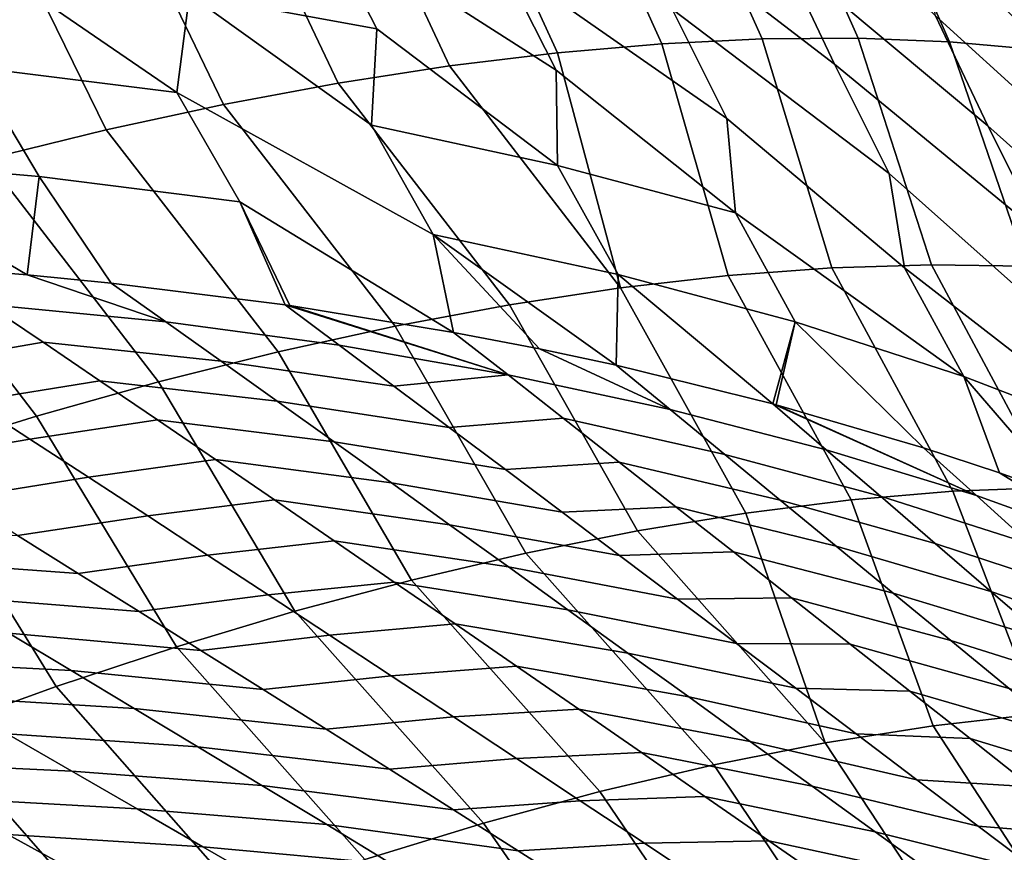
# Model space of a CAD drawing. Header units: metres. Extents: x -167 to 28, y -50 to 27.
# Tile 111 of 256: x -30.92 to -26.95, y -14.35 to -10.99. Entities that reach past the tile are written whole.
import ezdxf

# ---------------------------------------------------------------- set-up
doc = ezdxf.new("R2010")
doc.units = ezdxf.units.M
doc.layers.add('solid_12_065_011_XXX', color=7, linetype='CONTINUOUS')

msp = doc.modelspace()

# ---------------------------------------------------------------- linework, layer by layer
at = {"layer": 'solid_12_065_011_XXX'}
for points in [[(-27.033537, -10.013972, 43.299885), (-26.436106, -10.706511, 42.465313), (-26.235592, -11.15894, 42.876575), (-26.944084, -10.413088, 43.956417)], [(-29.922642, -10.150769, 52.29369), (-28.981188, -10.757697, 51.187038), (-28.758469, -11.198856, 51.517506), (-29.707312, -10.591297, 52.591591)], [(-28.332592, -11.092037, 98.219666), (-28.755957, -10.158375, 98.656258), (-29.183826, -10.191267, 98.27816), (-28.753113, -11.128288, 97.846817)], [(-27.928259, -11.072632, 98.611206), (-28.345377, -10.141739, 99.05407), (-28.755957, -10.158375, 98.656258), (-28.332592, -11.092037, 98.219666)], [(-28.516071, -10.125435, 48.692455), (-27.845871, -10.730705, 47.974174), (-27.635532, -11.173844, 48.336662), (-28.500956, -10.509792, 49.42791)], [(-27.541254, -11.070129, 99.02034), (-27.953285, -10.141409, 99.470451), (-28.345377, -10.141739, 99.05407), (-27.928259, -11.072632, 98.611206)], [(-27.172668, -11.084536, 99.445908), (-27.580822, -10.157386, 99.90419), (-27.953285, -10.141409, 99.470451), (-27.541254, -11.070129, 99.02034)], [(-26.823545, -11.115809, 99.886703), (-27.229071, -10.189623, 100.354012), (-27.580822, -10.157386, 99.90419), (-27.172668, -11.084536, 99.445908)], [(-27.49189, -10.144551, 45.438084), (-26.748589, -10.862606, 44.345448), (-26.650175, -11.254337, 45.03157), (-27.299994, -10.591423, 45.805233)], [(-28.753113, -11.128288, 97.846817), (-29.183826, -10.191267, 98.27816), (-29.627743, -10.240322, 97.920891), (-29.188633, -11.181286, 97.493713)], [(-26.494867, -11.163864, 100.341492), (-26.899057, -10.238026, 100.818619), (-27.229071, -10.189623, 100.354012), (-26.823545, -11.115809, 99.886703)], [(-29.188633, -11.181286, 97.493713), (-29.627743, -10.240322, 97.920891), (-30.086414, -10.305395, 97.585487), (-29.637922, -11.250877, 97.161354)], [(-29.637922, -11.250877, 97.161354), (-30.086414, -10.305395, 97.585487), (-30.558502, -10.386298, 97.272926), (-30.099714, -11.336868, 96.85067)], [(-29.19342, -10.316422, 50.868179), (-28.290394, -10.951937, 49.768314), (-28.069668, -11.393474, 50.120651), (-28.981188, -10.757697, 51.187038)], [(-27.889326, -10.345628, 47.254658), (-27.22876, -10.978962, 46.508289), (-27.017185, -11.423225, 46.893349), (-27.845871, -10.730705, 47.974174)], [(-30.099714, -11.336868, 96.85067), (-30.558502, -10.386298, 97.272926), (-31.042635, -10.482794, 96.984108), (-30.572706, -11.439014, 96.562553)], [(-29.707312, -10.591297, 52.591591), (-29.481178, -11.03213, 52.900772), (-30.237175, -10.893438, 54.269257), (-30.468122, -10.452882, 53.980732)], [(-30.572706, -11.439014, 96.562553), (-31.042635, -10.482794, 96.984108), (-31.537401, -10.594604, 96.719887), (-31.055561, -11.55703, 96.297798)], [(-28.500956, -10.509792, 49.42791), (-27.635532, -11.173844, 48.336662), (-27.415367, -11.615816, 48.711399), (-28.290394, -10.951937, 49.768314)], [(-29.707312, -10.591297, 52.591591), (-28.758469, -11.198856, 51.517506), (-28.752638, -11.582932, 52.298111), (-29.481178, -11.03213, 52.900772)], [(-27.299994, -10.591423, 45.805233), (-26.650175, -11.254337, 45.03157), (-26.435892, -11.69986, 45.439636), (-27.22876, -10.978962, 46.508289)], [(-28.981188, -10.757697, 51.187038), (-28.069668, -11.393474, 50.120651), (-28.035591, -11.774425, 50.886826), (-28.758469, -11.198856, 51.517506)], [(-27.845871, -10.730705, 47.974174), (-27.017185, -11.423225, 46.893349), (-26.796127, -11.865692, 47.290966), (-27.635532, -11.173844, 48.336662)], [(-31.025814, -10.7829, 55.621796), (-30.288816, -11.288878, 55.0769), (-31.106588, -11.186578, 56.44194)], [(-31.025814, -10.7829, 55.621796), (-30.237175, -10.893438, 54.269257), (-30.288816, -11.288878, 55.0769)], [(-30.237175, -10.893438, 54.269257), (-29.503935, -11.421035, 53.695213), (-29.254883, -11.861261, 54.019592), (-30.288816, -11.288878, 55.0769)], [(-30.237175, -10.893438, 54.269257), (-29.481178, -11.03213, 52.900772), (-29.503935, -11.421035, 53.695213)], [(-28.290394, -10.951937, 49.768314), (-27.415367, -11.615816, 48.711399), (-27.353428, -11.995345, 49.462605), (-28.069668, -11.393474, 50.120651)], [(-27.22876, -10.978962, 46.508289), (-26.435892, -11.69986, 45.439636), (-26.212479, -12.142887, 45.860565), (-27.017185, -11.423225, 46.893349)], [(-29.481178, -11.03213, 52.900772), (-28.752638, -11.582932, 52.298111), (-29.503935, -11.421035, 53.695213)], [(-28.064877, -12.027399, 97.576996), (-27.646803, -11.996235, 97.966904), (-27.928259, -11.072632, 98.611206), (-28.332592, -11.092037, 98.219666)], [(-27.646803, -11.996235, 97.966904), (-27.245506, -11.983562, 98.375053), (-27.541254, -11.070129, 99.02034), (-27.928259, -11.072632, 98.611206)], [(-27.245506, -11.983562, 98.375053), (-26.86216, -11.989418, 98.800255), (-27.172668, -11.084536, 99.445908), (-27.541254, -11.070129, 99.02034)], [(-31.106588, -11.186578, 56.44194), (-30.843914, -11.627452, 56.723713), (-31.684937, -11.55528, 58.050735), (-31.956526, -11.114225, 57.789135)], [(-28.49851, -12.076962, 97.206467), (-28.064877, -12.027399, 97.576996), (-28.332592, -11.092037, 98.219666), (-28.753113, -11.128288, 97.846817)], [(-26.86216, -11.989418, 98.800255), (-26.497881, -12.013785, 99.241264), (-26.823545, -11.115809, 99.886703), (-27.172668, -11.084536, 99.445908)], [(-28.49851, -12.076962, 97.206467), (-28.753113, -11.128288, 97.846817), (-29.188633, -11.181286, 97.493713)], [(-30.288816, -11.288878, 55.0769), (-30.033663, -11.729475, 55.379612), (-30.843914, -11.627452, 56.723713), (-31.106588, -11.186578, 56.44194)], [(-28.49851, -12.076962, 97.206467), (-29.188633, -11.181286, 97.493713), (-29.637922, -11.250877, 97.161354), (-28.94644, -12.144782, 96.8564)], [(-27.635532, -11.173844, 48.336662), (-26.796127, -11.865692, 47.290966), (-26.706755, -12.245497, 48.026711), (-27.415367, -11.615816, 48.711399)], [(-28.758469, -11.198856, 51.517506), (-28.035591, -11.774425, 50.886826), (-28.752638, -11.582932, 52.298111)], [(-28.94644, -12.144782, 96.8564), (-29.637922, -11.250877, 97.161354), (-30.099714, -11.336868, 96.85067), (-29.407354, -12.230659, 96.527817)], [(-30.288816, -11.288878, 55.0769), (-29.254883, -11.861261, 54.019592), (-29.172403, -12.256081, 54.644711), (-30.033663, -11.729475, 55.379612)], [(-29.407354, -12.230659, 96.527817), (-30.099714, -11.336868, 96.85067), (-30.572706, -11.439014, 96.562553), (-29.879913, -12.334344, 96.221672)], [(-28.069668, -11.393474, 50.120651), (-27.353428, -11.995345, 49.462605), (-27.113924, -12.433936, 49.855793), (-28.035591, -11.774425, 50.886826)], [(-28.752638, -11.582932, 52.298111), (-28.508242, -12.022697, 52.644825), (-29.254883, -11.861261, 54.019592), (-29.503935, -11.421035, 53.695213)], [(-27.017185, -11.423225, 46.893349), (-26.212479, -12.142887, 45.860565), (-26.09614, -12.524658, 46.580414), (-26.796127, -11.865692, 47.290966)], [(-29.879913, -12.334344, 96.221672), (-30.572706, -11.439014, 96.562553), (-31.055561, -11.55703, 96.297798), (-30.362736, -12.455534, 95.938858)], [(-31.684937, -11.55528, 58.050735), (-30.891424, -12.024337, 57.506863), (-31.278225, -11.992617, 58.111229)], [(-31.684937, -11.55528, 58.050735), (-30.843914, -11.627452, 56.723713), (-30.891424, -12.024337, 57.506863)], [(-30.362736, -12.455534, 95.938858), (-31.055561, -11.55703, 96.297798), (-31.546917, -11.690578, 96.057167), (-30.854414, -12.593875, 95.680206)], [(-28.035591, -11.774425, 50.886826), (-27.794384, -12.213644, 51.256496), (-28.508242, -12.022697, 52.644825), (-28.752638, -11.582932, 52.298111)], [(-30.843914, -11.627452, 56.723713), (-30.553652, -12.057796, 56.967922), (-30.891424, -12.024337, 57.506863)], [(-30.033663, -11.729475, 55.379612), (-29.851562, -12.145636, 55.812168), (-30.553652, -12.057796, 56.967922), (-30.843914, -11.627452, 56.723713)], [(-27.415367, -11.615816, 48.711399), (-26.706755, -12.245497, 48.026711), (-26.467449, -12.683385, 48.443928), (-27.353428, -11.995345, 49.462605)], [(-30.854414, -12.593875, 95.680206), (-31.546917, -11.690578, 96.057167), (-32.045383, -11.839285, 95.841339), (-31.353514, -12.748963, 95.446472)], [(-30.033663, -11.729475, 55.379612), (-29.172403, -12.256081, 54.644711), (-29.832792, -12.14834, 55.780579)], [(-30.033663, -11.729475, 55.379612), (-29.832792, -12.14834, 55.780579), (-29.851562, -12.145636, 55.812168)], [(-28.035591, -11.774425, 50.886826), (-27.113924, -12.433936, 49.855793), (-27.794384, -12.213644, 51.256496)], [(-29.254883, -11.861261, 54.019592), (-28.516611, -12.389061, 53.466297), (-28.825586, -12.323007, 54.028107)], [(-29.254883, -11.861261, 54.019592), (-28.508242, -12.022697, 52.644825), (-28.516611, -12.389061, 53.466297)], [(-29.254883, -11.861261, 54.019592), (-28.825586, -12.323007, 54.028107), (-29.172403, -12.256081, 54.644711)], [(-26.763601, -12.881464, 97.86528), (-27.245506, -11.983562, 98.375053), (-27.646803, -11.996235, 97.966904), (-27.158253, -12.897205, 97.464355)], [(-26.385662, -12.884565, 98.282272), (-26.86216, -11.989418, 98.800255), (-27.245506, -11.983562, 98.375053), (-26.763601, -12.881464, 97.86528)], [(-31.054401, -12.143289, 57.997879), (-31.278225, -11.992617, 58.111229), (-30.891424, -12.024337, 57.506863), (-30.332943, -12.21417, 56.855103)], [(-30.891424, -12.024337, 57.506863), (-30.553652, -12.057796, 56.967922), (-30.332943, -12.21417, 56.855103)], [(-28.508242, -12.022697, 52.644825), (-27.884604, -12.544489, 52.277676), (-28.516611, -12.389061, 53.466297)], [(-28.508242, -12.022697, 52.644825), (-27.794384, -12.213644, 51.256496), (-27.884604, -12.544489, 52.277676)], [(-27.568504, -12.931745, 97.080643), (-28.064877, -12.027399, 97.576996), (-28.49851, -12.076962, 97.206467), (-27.9932, -12.984985, 96.715218)], [(-27.158253, -12.897205, 97.464355), (-27.646803, -11.996235, 97.966904), (-28.064877, -12.027399, 97.576996), (-27.568504, -12.931745, 97.080643)], [(-27.353428, -11.995345, 49.462605), (-26.467449, -12.683385, 48.443928), (-27.113924, -12.433936, 49.855793)], [(-30.332943, -12.21417, 56.855103), (-30.553652, -12.057796, 56.967922), (-29.851562, -12.145636, 55.812168), (-29.633715, -12.307924, 55.700062)], [(-27.9932, -12.984985, 96.715218), (-28.49851, -12.076962, 97.206467), (-28.94644, -12.144782, 96.8564), (-28.431141, -13.056777, 96.369118)], [(-31.346474, -12.385382, 58.911121), (-31.575212, -12.238037, 59.019386), (-31.054401, -12.143289, 57.997879), (-30.827841, -12.296365, 57.88641)], [(-30.827841, -12.296365, 57.88641), (-31.054401, -12.143289, 57.997879), (-30.332943, -12.21417, 56.855103), (-30.109478, -12.372984, 56.744228)], [(-29.851562, -12.145636, 55.812168), (-29.832792, -12.14834, 55.780579), (-28.952549, -12.428117, 54.531139)], [(-29.633715, -12.307924, 55.700062), (-29.851562, -12.145636, 55.812168), (-28.952549, -12.428117, 54.531139)], [(-29.832792, -12.14834, 55.780579), (-29.172403, -12.256081, 54.644711), (-28.952549, -12.428117, 54.531139)], [(-28.431141, -13.056777, 96.369118), (-28.94644, -12.144782, 96.8564), (-29.407354, -12.230659, 96.527817), (-28.881094, -13.146917, 96.043304)], [(-30.109478, -12.372984, 56.744228), (-30.332943, -12.21417, 56.855103), (-29.633715, -12.307924, 55.700062), (-29.413092, -12.472682, 55.589958)], [(-27.794384, -12.213644, 51.256496), (-27.871248, -12.548085, 52.251957), (-27.884604, -12.544489, 52.277676)], [(-27.794384, -12.213644, 51.256496), (-27.276783, -12.722268, 51.079609), (-27.871248, -12.548085, 52.251957)], [(-27.794384, -12.213644, 51.256496), (-27.113924, -12.433936, 49.855793), (-26.971148, -12.823255, 50.45467), (-27.276783, -12.722268, 51.079609)], [(-28.881094, -13.146917, 96.043304), (-29.407354, -12.230659, 96.527817), (-29.879913, -12.334344, 96.221672), (-29.341791, -13.255152, 95.738716)], [(-28.952549, -12.428117, 54.531139), (-29.172403, -12.256081, 54.644711), (-28.825586, -12.323007, 54.028107), (-28.299101, -12.567638, 53.35376)], [(-31.115129, -12.534941, 58.804771), (-31.346474, -12.385382, 58.911121), (-30.827841, -12.296365, 57.88641), (-30.598553, -12.451805, 57.776905)], [(-30.598553, -12.451805, 57.776905), (-30.827841, -12.296365, 57.88641), (-30.109478, -12.372984, 56.744228), (-29.883265, -12.534195, 56.635372)], [(-29.413092, -12.472682, 55.589958), (-29.633715, -12.307924, 55.700062), (-28.952549, -12.428117, 54.531139)], [(-29.341791, -13.255152, 95.738716), (-29.879913, -12.334344, 96.221672), (-30.362736, -12.455534, 95.938858), (-29.811934, -13.381176, 95.456192)], [(-28.825586, -12.323007, 54.028107), (-28.516611, -12.389061, 53.466297), (-28.299101, -12.567638, 53.35376)], [(-29.883265, -12.534195, 56.635372), (-30.109478, -12.372984, 56.744228), (-29.413092, -12.472682, 55.589958), (-29.189695, -12.639867, 55.48193)], [(-29.189695, -12.639867, 55.48193), (-29.413092, -12.472682, 55.589958), (-28.952549, -12.428117, 54.531139), (-28.729774, -12.602756, 54.419716)], [(-28.729774, -12.602756, 54.419716), (-28.952549, -12.428117, 54.531139), (-28.299101, -12.567638, 53.35376), (-28.078644, -12.748846, 53.243439)], [(-28.299101, -12.567638, 53.35376), (-28.516611, -12.389061, 53.466297), (-27.884604, -12.544489, 52.277676), (-27.669392, -12.729671, 52.166443)], [(-30.881197, -12.686685, 58.700417), (-31.115129, -12.534941, 58.804771), (-30.598553, -12.451805, 57.776905), (-30.36655, -12.60957, 57.669437)], [(-29.811934, -13.381176, 95.456192), (-30.362736, -12.455534, 95.938858), (-30.854414, -12.593875, 95.680206), (-30.290195, -13.524633, 95.196533)], [(-30.36655, -12.60957, 57.669437), (-30.598553, -12.451805, 57.776905), (-29.883265, -12.534195, 56.635372), (-29.654312, -12.697764, 56.52861)], [(-26.467449, -12.683385, 48.443928), (-26.135252, -13.144407, 48.658215), (-26.693542, -12.922283, 49.872868), (-27.113924, -12.433936, 49.855793)], [(-27.113924, -12.433936, 49.855793), (-26.693542, -12.922283, 49.872868), (-26.971148, -12.823255, 50.45467)], [(-31.410831, -12.777133, 59.720688), (-31.647442, -12.630759, 59.822186), (-31.115129, -12.534941, 58.804771), (-30.881197, -12.686685, 58.700417)], [(-29.654312, -12.697764, 56.52861), (-29.883265, -12.534195, 56.635372), (-29.189695, -12.639867, 55.48193), (-28.963537, -12.80944, 55.376057)], [(-27.884604, -12.544489, 52.277676), (-27.871248, -12.548085, 52.251957), (-27.063896, -12.914036, 50.969982)], [(-27.669392, -12.729671, 52.166443), (-27.884604, -12.544489, 52.277676), (-27.063896, -12.914036, 50.969982)], [(-28.078644, -12.748846, 53.243439), (-28.299101, -12.567638, 53.35376), (-27.669392, -12.729671, 52.166443), (-27.45121, -12.917501, 52.057487)], [(-27.871248, -12.548085, 52.251957), (-27.276783, -12.722268, 51.079609), (-27.063896, -12.914036, 50.969982)], [(-30.290195, -13.524633, 95.196533), (-30.854414, -12.593875, 95.680206), (-31.353514, -12.748963, 95.446472), (-30.775229, -13.685122, 94.96048)], [(-30.644693, -12.840584, 58.598137), (-30.881197, -12.686685, 58.700417), (-30.36655, -12.60957, 57.669437), (-30.131849, -12.769627, 57.564095)], [(-30.131849, -12.769627, 57.564095), (-30.36655, -12.60957, 57.669437), (-29.654312, -12.697764, 56.52861), (-29.422634, -12.863659, 56.424034)], [(-28.963537, -12.80944, 55.376057), (-29.189695, -12.639867, 55.48193), (-28.729774, -12.602756, 54.419716), (-28.504084, -12.779953, 54.310528)], [(-28.504084, -12.779953, 54.310528), (-28.729774, -12.602756, 54.419716), (-28.078644, -12.748846, 53.243439), (-27.855244, -12.932637, 53.135418)], [(-31.171762, -12.925538, 59.621231), (-31.410831, -12.777133, 59.720688), (-30.881197, -12.686685, 58.700417), (-30.644693, -12.840584, 58.598137)], [(-29.422634, -12.863659, 56.424034), (-29.654312, -12.697764, 56.52861), (-28.963537, -12.80944, 55.376057), (-28.734625, -12.981368, 55.272427)], [(-27.45121, -12.917501, 52.057487), (-27.669392, -12.729671, 52.166443), (-27.063896, -12.914036, 50.969982), (-26.848021, -13.108459, 50.862686)], [(-27.063896, -12.914036, 50.969982), (-27.276783, -12.722268, 51.079609), (-26.971148, -12.823255, 50.45467), (-26.47666, -13.126567, 49.761944)], [(-30.775229, -13.685122, 94.96048), (-31.353514, -12.748963, 95.446472), (-31.85858, -12.920346, 95.238327), (-31.265667, -13.862186, 94.748695)], [(-30.40564, -12.996607, 58.498016), (-30.644693, -12.840584, 58.598137), (-30.131849, -12.769627, 57.564095), (-29.894466, -12.931946, 57.46096)], [(-29.894466, -12.931946, 57.46096), (-30.131849, -12.769627, 57.564095), (-29.422634, -12.863659, 56.424034), (-29.188248, -13.031849, 56.321728)], [(-28.734625, -12.981368, 55.272427), (-28.963537, -12.80944, 55.376057), (-28.504084, -12.779953, 54.310528), (-28.275482, -12.959665, 54.203655)], [(-28.275482, -12.959665, 54.203655), (-28.504084, -12.779953, 54.310528), (-27.855244, -12.932637, 53.135418), (-27.628902, -13.118969, 53.029778)], [(-27.855244, -12.932637, 53.135418), (-28.078644, -12.748846, 53.243439), (-27.45121, -12.917501, 52.057487), (-27.230059, -13.107934, 51.950897)], [(-26.971148, -12.823255, 50.45467), (-26.693542, -12.922283, 49.872868), (-26.47666, -13.126567, 49.761944)], [(-30.93025, -13.075943, 59.523888), (-31.171762, -12.925538, 59.621231), (-30.644693, -12.840584, 58.598137), (-30.40564, -12.996607, 58.498016)], [(-29.188248, -13.031849, 56.321728), (-29.422634, -12.863659, 56.424034), (-28.734625, -12.981368, 55.272427), (-28.502977, -13.15562, 55.171127)], [(-27.237946, -13.843617, 96.38018), (-26.815456, -13.7952, 96.762527), (-27.158253, -12.897205, 97.464355), (-27.568504, -12.931745, 97.080643)], [(-26.815456, -13.7952, 96.762527), (-26.407915, -13.767036, 97.162712), (-26.763601, -12.881464, 97.86528), (-27.158253, -12.897205, 97.464355)], [(-30.164045, -13.15472, 58.400135), (-30.40564, -12.996607, 58.498016), (-29.894466, -12.931946, 57.46096), (-29.654417, -13.096493, 57.360126)], [(-29.654417, -13.096493, 57.360126), (-29.894466, -12.931946, 57.46096), (-29.188248, -13.031849, 56.321728), (-28.951164, -13.202299, 56.221775)], [(-27.674152, -13.912148, 96.016785), (-27.237946, -13.843617, 96.38018), (-27.568504, -12.931745, 97.080643), (-27.9932, -12.984985, 96.715218)], [(-27.628902, -13.118969, 53.029778), (-27.855244, -12.932637, 53.135418), (-27.230059, -13.107934, 51.950897), (-27.005941, -13.300924, 51.846745)], [(-27.230059, -13.107934, 51.950897), (-27.45121, -12.917501, 52.057487), (-26.848021, -13.108459, 50.862686), (-26.629158, -13.305493, 50.757812)], [(-26.848021, -13.108459, 50.862686), (-27.063896, -12.914036, 50.969982), (-26.47666, -13.126567, 49.761944)], [(-28.502977, -13.15562, 55.171127), (-28.734625, -12.981368, 55.272427), (-28.275482, -12.959665, 54.203655), (-28.043983, -13.141858, 54.099194)], [(-28.043983, -13.141858, 54.099194), (-28.275482, -12.959665, 54.203655), (-27.628902, -13.118969, 53.029778), (-27.399632, -13.307807, 52.926609)], [(-30.686312, -13.228315, 59.428738), (-30.93025, -13.075943, 59.523888), (-30.40564, -12.996607, 58.498016), (-30.164045, -13.15472, 58.400135)], [(-27.674152, -13.912148, 96.016785), (-27.9932, -12.984985, 96.715218), (-28.431141, -13.056777, 96.369118)], [(-31.463373, -13.172683, 60.536831), (-31.708372, -13.027147, 60.631641), (-30.93025, -13.075943, 59.523888), (-30.686312, -13.228315, 59.428738)], [(-28.951164, -13.202299, 56.221775), (-29.188248, -13.031849, 56.321728), (-28.502977, -13.15562, 55.171127), (-28.2686, -13.332161, 55.072239)], [(-27.674152, -13.912148, 96.016785), (-28.431141, -13.056777, 96.369118), (-28.881094, -13.146917, 96.043304), (-28.122808, -14.00059, 95.673401)], [(-29.91993, -13.314891, 58.304569), (-30.164045, -13.15472, 58.400135), (-29.654417, -13.096493, 57.360126), (-29.411716, -13.263233, 57.261669)], [(-29.411716, -13.263233, 57.261669), (-29.654417, -13.096493, 57.360126), (-28.951164, -13.202299, 56.221775), (-28.711397, -13.374975, 56.12426)], [(-28.2686, -13.332161, 55.072239), (-28.502977, -13.15562, 55.171127), (-28.043983, -13.141858, 54.099194), (-27.809599, -13.326497, 53.997231)], [(-27.809599, -13.326497, 53.997231), (-28.043983, -13.141858, 54.099194), (-27.399632, -13.307807, 52.926609), (-27.16744, -13.499116, 52.826012)], [(-27.399632, -13.307807, 52.926609), (-27.628902, -13.118969, 53.029778), (-27.005941, -13.300924, 51.846745), (-26.778864, -13.496438, 51.745132)], [(-27.005941, -13.300924, 51.846745), (-27.230059, -13.107934, 51.950897), (-26.629158, -13.305493, 50.757812), (-26.407307, -13.505095, 50.655441)], [(-31.216042, -13.320076, 60.44418), (-31.463373, -13.172683, 60.536831), (-30.686312, -13.228315, 59.428738), (-30.43996, -13.382621, 59.335854)], [(-30.43996, -13.382621, 59.335854), (-30.686312, -13.228315, 59.428738), (-30.164045, -13.15472, 58.400135), (-29.91993, -13.314891, 58.304569)], [(-28.122808, -14.00059, 95.673401), (-28.881094, -13.146917, 96.043304), (-29.341791, -13.255152, 95.738716), (-28.582607, -14.108689, 95.351021)], [(-28.711397, -13.374975, 56.12426), (-28.951164, -13.202299, 56.221775), (-28.2686, -13.332161, 55.072239), (-28.031509, -13.510957, 54.975849)], [(-28.582607, -14.108689, 95.351021), (-29.341791, -13.255152, 95.738716), (-29.811934, -13.381176, 95.456192), (-29.052212, -14.23613, 95.050583)], [(-29.673302, -13.477082, 58.211391), (-29.91993, -13.314891, 58.304569), (-29.411716, -13.263233, 57.261669), (-29.166376, -13.43213, 57.165672)], [(-29.166376, -13.43213, 57.165672), (-29.411716, -13.263233, 57.261669), (-28.711397, -13.374975, 56.12426), (-28.468956, -13.549841, 56.029263)], [(-26.778864, -13.496438, 51.745132), (-27.005941, -13.300924, 51.846745), (-26.407307, -13.505095, 50.655441), (-26.182474, -13.707229, 50.55566)], [(-30.966389, -13.469292, 60.353764), (-31.216042, -13.320076, 60.44418), (-30.43996, -13.382621, 59.335854), (-30.191208, -13.538823, 59.245304)], [(-30.191208, -13.538823, 59.245304), (-30.43996, -13.382621, 59.335854), (-29.91993, -13.314891, 58.304569), (-29.673302, -13.477082, 58.211391)], [(-28.031509, -13.510957, 54.975849), (-28.2686, -13.332161, 55.072239), (-27.809599, -13.326497, 53.997231), (-27.57234, -13.513547, 53.897858)], [(-27.57234, -13.513547, 53.897858), (-27.809599, -13.326497, 53.997231), (-27.16744, -13.499116, 52.826012), (-26.932337, -13.692859, 52.728073)], [(-27.16744, -13.499116, 52.826012), (-27.399632, -13.307807, 52.926609), (-26.778864, -13.496438, 51.745132), (-26.548838, -13.69444, 51.646152)], [(-29.052212, -14.23613, 95.050583), (-29.811934, -13.381176, 95.456192), (-30.290195, -13.524633, 95.196533), (-29.530254, -14.38254, 94.772972)], [(-28.468956, -13.549841, 56.029263), (-28.711397, -13.374975, 56.12426), (-28.031509, -13.510957, 54.975849), (-27.791708, -13.69197, 54.882038)], [(-31.489048, -13.579955, 61.355213), (-31.743666, -13.434794, 61.443447), (-30.966389, -13.469292, 60.353764), (-30.714432, -13.620296, 60.265644)], [(-29.424171, -13.641257, 58.120682), (-29.673302, -13.477082, 58.211391), (-29.166376, -13.43213, 57.165672), (-28.918406, -13.603146, 57.07222)], [(-28.918406, -13.603146, 57.07222), (-29.166376, -13.43213, 57.165672), (-28.468956, -13.549841, 56.029263), (-28.223848, -13.726857, 55.936871)], [(-30.714432, -13.620296, 60.265644), (-30.966389, -13.469292, 60.353764), (-30.191208, -13.538823, 59.245304), (-29.940069, -13.696887, 59.157162)], [(-29.940069, -13.696887, 59.157162), (-30.191208, -13.538823, 59.245304), (-29.673302, -13.477082, 58.211391), (-29.424171, -13.641257, 58.120682)], [(-26.932337, -13.692859, 52.728073), (-27.16744, -13.499116, 52.826012), (-26.548838, -13.69444, 51.646152), (-26.315868, -13.894894, 51.549892)], [(-29.530254, -14.38254, 94.772972), (-30.290195, -13.524633, 95.196533), (-30.775229, -13.685122, 94.96048), (-30.015343, -14.547494, 94.518982)], [(-27.791708, -13.69197, 54.882038), (-28.031509, -13.510957, 54.975849), (-27.57234, -13.513547, 53.897858), (-27.332214, -13.702969, 53.80117)], [(-27.332214, -13.702969, 53.80117), (-27.57234, -13.513547, 53.897858), (-26.932337, -13.692859, 52.728073), (-26.69433, -13.888999, 52.632881)], [(-28.223848, -13.726857, 55.936871), (-28.468956, -13.549841, 56.029263), (-27.791708, -13.69197, 54.882038), (-27.549208, -13.875162, 54.790886)], [(-31.232201, -13.726814, 61.269276), (-31.489048, -13.579955, 61.355213), (-30.714432, -13.620296, 60.265644), (-30.460184, -13.773055, 60.179901)], [(-29.172552, -13.807376, 58.032509), (-29.424171, -13.641257, 58.120682), (-28.918406, -13.603146, 57.07222), (-28.667814, -13.77624, 56.981384)], [(-28.667814, -13.77624, 56.981384), (-28.918406, -13.603146, 57.07222), (-28.223848, -13.726857, 55.936871), (-27.976084, -13.905984, 55.847153)], [(-30.460184, -13.773055, 60.179901), (-30.714432, -13.620296, 60.265644), (-29.940069, -13.696887, 59.157162), (-29.686556, -13.856779, 59.071503)], [(-29.686556, -13.856779, 59.071503), (-29.940069, -13.696887, 59.157162), (-29.424171, -13.641257, 58.120682), (-29.172552, -13.807376, 58.032509)], [(-30.015343, -14.547494, 94.518982), (-30.775229, -13.685122, 94.96048), (-31.265667, -13.862186, 94.748695), (-30.506065, -14.730512, 94.289368)], [(-27.549208, -13.875162, 54.790886), (-27.791708, -13.69197, 54.882038), (-27.332214, -13.702969, 53.80117), (-27.089226, -13.894722, 53.707253)], [(-30.973145, -13.875351, 61.185722), (-31.232201, -13.726814, 61.269276), (-30.460184, -13.773055, 60.179901), (-30.203667, -13.927547, 60.096615)], [(-27.976084, -13.905984, 55.847153), (-28.223848, -13.726857, 55.936871), (-27.549208, -13.875162, 54.790886), (-27.304008, -14.060493, 54.702477)], [(-27.089226, -13.894722, 53.707253), (-27.332214, -13.702969, 53.80117), (-26.69433, -13.888999, 52.632881), (-26.453424, -14.087494, 52.540527)], [(-30.203667, -13.927547, 60.096615), (-30.460184, -13.773055, 60.179901), (-29.686556, -13.856779, 59.071503), (-29.430685, -14.018476, 58.988415)], [(-28.918455, -13.975407, 57.946957), (-29.172552, -13.807376, 58.032509), (-28.667814, -13.77624, 56.981384), (-28.414612, -13.951372, 56.893246)], [(-28.414612, -13.951372, 56.893246), (-28.667814, -13.77624, 56.981384), (-27.976084, -13.905984, 55.847153), (-27.725666, -14.087179, 55.760193)], [(-29.430685, -14.018476, 58.988415), (-29.686556, -13.856779, 59.071503), (-29.172552, -13.807376, 58.032509), (-28.918455, -13.975407, 57.946957)], [(-26.258923, -14.661192, 96.209023), (-26.815456, -13.7952, 96.762527), (-27.237946, -13.843617, 96.38018), (-26.67207, -14.713296, 95.832588)], [(-31.503233, -13.988729, 62.182873), (-31.766605, -13.84472, 62.264008), (-30.973145, -13.875351, 61.185722), (-30.711901, -14.025539, 61.104633)], [(-26.67207, -14.713296, 95.832588), (-27.237946, -13.843617, 96.38018), (-27.674152, -13.912148, 96.016785), (-27.097851, -14.785553, 95.473984)], [(-30.506065, -14.730512, 94.289368), (-31.265667, -13.862186, 94.748695), (-31.760124, -14.055329, 94.561775), (-31.000996, -14.931062, 94.084785)], [(-30.711901, -14.025539, 61.104633), (-30.973145, -13.875351, 61.185722), (-30.203667, -13.927547, 60.096615), (-29.944899, -14.083748, 60.015869)], [(-27.304008, -14.060493, 54.702477), (-27.549208, -13.875162, 54.790886), (-27.089226, -13.894722, 53.707253), (-26.843384, -14.088765, 53.616188)], [(-26.843384, -14.088765, 53.616188), (-27.089226, -13.894722, 53.707253), (-26.453424, -14.087494, 52.540527), (-26.209621, -14.288302, 52.451096)], [(-29.944899, -14.083748, 60.015869), (-30.203667, -13.927547, 60.096615), (-29.430685, -14.018476, 58.988415), (-29.172476, -14.181951, 58.907978)], [(-27.097851, -14.785553, 95.473984), (-27.674152, -13.912148, 96.016785), (-28.122808, -14.00059, 95.673401), (-27.535074, -14.877759, 95.134216)], [(-27.725666, -14.087179, 55.760193), (-27.976084, -13.905984, 55.847153), (-27.304008, -14.060493, 54.702477), (-27.056116, -14.247919, 54.616882)], [(-29.172476, -14.181951, 58.907978), (-29.430685, -14.018476, 58.988415), (-28.918455, -13.975407, 57.946957), (-28.661896, -14.145322, 57.864117)], [(-28.661896, -14.145322, 57.864117), (-28.918455, -13.975407, 57.946957), (-28.414612, -13.951372, 56.893246), (-28.158808, -14.128508, 56.807892)], [(-28.158808, -14.128508, 56.807892), (-28.414612, -13.951372, 56.893246), (-27.725666, -14.087179, 55.760193), (-27.472603, -14.270408, 55.676079)], [(-31.237768, -14.134298, 62.104195), (-31.503233, -13.988729, 62.182873), (-30.711901, -14.025539, 61.104633), (-30.448486, -14.177353, 61.026085)], [(-27.535074, -14.877759, 95.134216), (-28.122808, -14.00059, 95.673401), (-28.582607, -14.108689, 95.351021), (-27.982512, -14.989657, 94.81424)], [(-30.448486, -14.177353, 61.026085), (-30.711901, -14.025539, 61.104633), (-29.944899, -14.083748, 60.015869), (-29.683895, -14.241631, 59.937744)], [(-29.683895, -14.241631, 59.937744), (-29.944899, -14.083748, 60.015869), (-29.172476, -14.181951, 58.907978), (-28.911942, -14.347176, 58.830284)], [(-27.472603, -14.270408, 55.676079), (-27.725666, -14.087179, 55.760193), (-27.056116, -14.247919, 54.616882), (-26.80554, -14.437405, 54.534191)], [(-27.056116, -14.247919, 54.616882), (-27.304008, -14.060493, 54.702477), (-26.843384, -14.088765, 53.616188), (-26.59469, -14.285055, 53.528065)], [(-30.97023, -14.281401, 62.028042), (-31.237768, -14.134298, 62.104195), (-30.448486, -14.177353, 61.026085), (-30.182922, -14.330764, 60.950161)], [(-27.982512, -14.989657, 94.81424), (-28.582607, -14.108689, 95.351021), (-29.052212, -14.23613, 95.050583), (-28.43891, -15.120934, 94.514946)], [(-28.402889, -14.317096, 57.784077), (-28.661896, -14.145322, 57.864117), (-28.158808, -14.128508, 56.807892), (-27.900417, -14.307619, 56.725414)], [(-27.900417, -14.307619, 56.725414), (-28.158808, -14.128508, 56.807892), (-27.472603, -14.270408, 55.676079), (-27.216909, -14.455641, 55.594894)], [(-28.911942, -14.347176, 58.830284), (-29.172476, -14.181951, 58.907978), (-28.661896, -14.145322, 57.864117), (-28.402889, -14.317096, 57.784077)], [(-30.182922, -14.330764, 60.950161), (-30.448486, -14.177353, 61.026085), (-29.683895, -14.241631, 59.937744), (-29.420673, -14.401166, 59.86232)], [(-29.420673, -14.401166, 59.86232), (-29.683895, -14.241631, 59.937744), (-28.911942, -14.347176, 58.830284), (-28.649096, -14.514122, 58.755409)], [(-28.43891, -15.120934, 94.514946), (-29.052212, -14.23613, 95.050583), (-29.530254, -14.38254, 94.772972), (-28.902987, -15.271219, 94.237183)], [(-26.80554, -14.437405, 54.534191), (-27.056116, -14.247919, 54.616882), (-26.59469, -14.285055, 53.528065), (-26.343145, -14.483547, 53.442963)], [(-30.97023, -14.281401, 62.028042), (-30.700636, -14.430006, 61.954502), (-31.275211, -14.519632, 62.960255), (-31.546064, -14.377363, 63.031097)], [(-30.700636, -14.430006, 61.954502), (-30.97023, -14.281401, 62.028042), (-30.182922, -14.330764, 60.950161), (-29.915222, -14.485744, 60.876938)], [(-27.216909, -14.455641, 55.594894), (-27.472603, -14.270408, 55.676079), (-26.80554, -14.437405, 54.534191), (-26.552286, -14.628922, 54.454494)], [(-29.915222, -14.485744, 60.876938), (-30.182922, -14.330764, 60.950161), (-29.420673, -14.401166, 59.86232), (-29.155245, -14.562324, 59.78968)], [(-28.649096, -14.514122, 58.755409), (-28.911942, -14.347176, 58.830284), (-28.402889, -14.317096, 57.784077), (-28.141449, -14.490699, 57.706921)], [(-28.141449, -14.490699, 57.706921), (-28.402889, -14.317096, 57.784077), (-27.900417, -14.307619, 56.725414), (-27.639454, -14.488677, 56.645908)], [(-27.639454, -14.488677, 56.645908), (-27.900417, -14.307619, 56.725414), (-27.216909, -14.455641, 55.594894), (-26.958595, -14.642852, 55.516747)]]:
    msp.add_3dface(points, dxfattribs=at)

doc.saveas('drawing.dxf')
